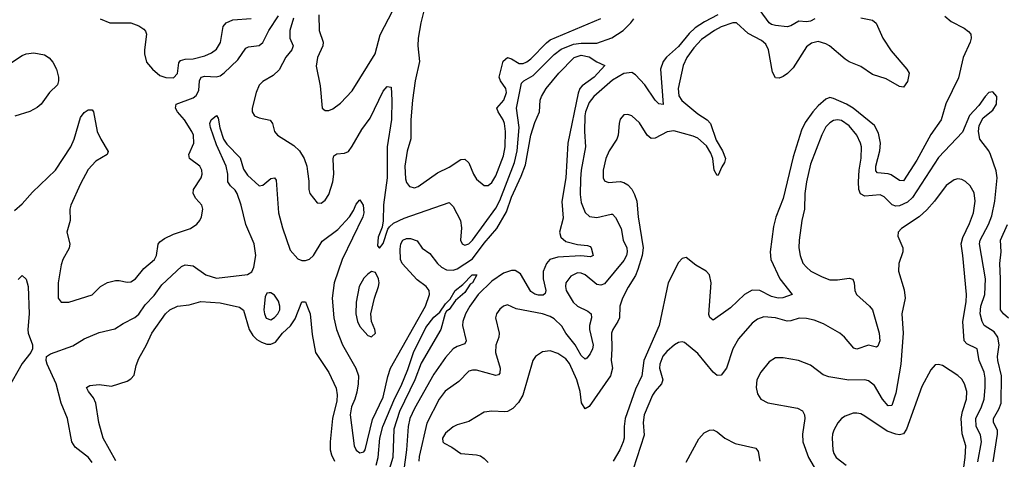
# Model space of a CAD drawing. Header units: inches. Extents: x 1682530 to 1839546, y 640742 to 791647.
# Tile 132 of 256: x 1718517 to 1723589, y 680280 to 682545. Entities that reach past the tile are written whole.
import ezdxf

# ---------------------------------------------------------------- set-up
doc = ezdxf.new("R2010")
doc.units = ezdxf.units.IN
doc.header["$MEASUREMENT"] = 0
doc.layers.add('B7618', color=7, linetype='Continuous')
doc.layers.add('B7628', color=7, linetype='Continuous')

msp = doc.modelspace()

# ---------------------------------------------------------------- linework, layer by layer
at = {"layer": 'B7618', "color": 5}
for points, elevation in [([(1718490, 681562.6), (1718530, 681596.5), (1718583.5, 681656.5), (1718700.9, 681770), (1718780.9, 681890), (1718797.6, 681930), (1718830, 682040.7), (1718850, 682067.7), (1718870, 682080.7), (1718890, 682081), (1718897.3, 682070), (1718916, 681970), (1718934.3, 681930), (1718972.9, 681867.1), (1718968.2, 681850), (1718910, 681816.8), (1718870, 681773.5), (1718830, 681700.5), (1718780.7, 681590), (1718775.5, 681570), (1718776.5, 681510), (1718760.2, 681450), (1718776.1, 681390), (1718772, 681368), (1718738.9, 681310), (1718730, 681282), (1718716, 681190), (1718714.9, 681110), (1718730, 681090.6), (1718770, 681090.4), (1718890, 681127.2), (1718932.8, 681170), (1718970, 681191.3), (1719010, 681201.5), (1719030, 681202), (1719070, 681192.2), (1719090, 681195.2), (1719113.1, 681210), (1719157.1, 681262.9), (1719210.7, 681310), (1719221.1, 681330), (1719230.6, 681389.4), (1719239.1, 681400.9), (1719262.4, 681417.6), (1719310, 681439.8), (1719397.6, 681470), (1719428.9, 681491.1), (1719444.7, 681510), (1719453, 681530), (1719459.7, 681570), (1719454.7, 681590), (1719424, 681624), (1719410.8, 681650), (1719411.9, 681670), (1719451.7, 681730), (1719456.5, 681750), (1719454.6, 681770), (1719444.4, 681790), (1719391, 681830), (1719389, 681850), (1719413.6, 681910), (1719412.1, 681950), (1719404.2, 681970), (1719366.6, 682030), (1719329.9, 682070), (1719319.3, 682090), (1719322.5, 682110), (1719410, 682143.5), (1719425.4, 682154.6), (1719439, 682181), (1719443, 682230), (1719451.2, 682248.8), (1719470, 682254.8), (1719529.2, 682250.8), (1719550, 682256.8), (1719570, 682270.9), (1719640.8, 682339.2), (1719682, 682398), (1719695.2, 682404.8), (1719750, 682412.6), (1719770, 682427.5), (1719801.1, 682490), (1719850, 682564.7)], 460), ([(1719927, 682553), (1719908.7, 682490), (1719909.3, 682450), (1719925.8, 682410), (1719919.4, 682390), (1719888, 682352), (1719853.6, 682286.4), (1719822.5, 682257.5), (1719770, 682226.3), (1719750, 682208.4), (1719735.1, 682170), (1719714.3, 682090), (1719715.3, 682070), (1719726, 682050), (1719750, 682038.9), (1719807.5, 682027.5), (1719819.5, 682010), (1719830.3, 681970), (1719845.3, 681950), (1719930, 681897.8), (1719958.6, 681870), (1719982, 681830), (1719996, 681790), (1720000, 681762.7)], 460), ([(1718932, 682550), (1718982, 682530), (1719090, 682528.5), (1719130, 682514.4), (1719156.5, 682496.5), (1719165.7, 682485.7), (1719170.3, 682470), (1719160.2, 682390), (1719160.2, 682370), (1719170, 682327.3), (1719201.6, 682290), (1719238.6, 682258.6), (1719270, 682247.1), (1719310, 682246.5), (1719330, 682268.2), (1719336.8, 682323.2), (1719344.8, 682335.2), (1719370, 682341.5), (1719410, 682343.1), (1719470, 682358.6), (1719505.5, 682374.5), (1719530, 682394), (1719551.7, 682428.3), (1719564.9, 682510), (1719580.7, 682530), (1719615.4, 682544.6), (1719708.6, 682551.4)], 480), ([(1718470, 682321.5), (1718530, 682361.5), (1718550, 682369.3), (1718590, 682374.7), (1718644.1, 682364.1), (1718668.6, 682348.6), (1718687.2, 682327.2), (1718706.2, 682290), (1718716.9, 682250), (1718717.6, 682230), (1718711.1, 682208.9), (1718670, 682169.6), (1718626.9, 682110), (1718607.8, 682092.2), (1718570, 682071.6), (1718491.9, 682048.1)], 460), ([(1718890, 680263.6), (1718871.7, 680290), (1718803.3, 680343.3), (1718786, 680370), (1718764, 680490), (1718730.5, 680570.5), (1718704.2, 680670), (1718659.4, 680770), (1718654.2, 680790), (1718655.6, 680810), (1718676, 680824), (1718790, 680864.5), (1718850, 680901.3), (1718926.9, 680933.1), (1719007.1, 680952.9), (1719050, 680980.2), (1719110, 681010.2), (1719131.1, 681028.9), (1719163.4, 681076.6), (1719210, 681123.7), (1719250, 681180.1), (1719350, 681273), (1719370, 681281.6), (1719410, 681278), (1719476, 681230), (1719530, 681213.9), (1719690, 681232), (1719713.4, 681246.6), (1719723.7, 681270), (1719733.1, 681330), (1719725.6, 681390), (1719682.8, 681490), (1719657.3, 681590), (1719637, 681650), (1719627.7, 681667.7), (1719603.1, 681690), (1719589.8, 681710), (1719589.3, 681750), (1719581.1, 681790), (1719530, 681900.5), (1719499.6, 681990), (1719496.2, 682010), (1719503.2, 682030), (1719530, 682051.2), (1719538.7, 682038.7), (1719547.7, 681987.7), (1719566.4, 681930), (1719584.8, 681904.8), (1719653.3, 681833.3), (1719670, 681774.6), (1719690, 681744.8), (1719750, 681688.9), (1719770, 681692.2), (1719810, 681726.4), (1719830, 681730.4), (1719837.8, 681717.8), (1719850, 681551), (1719870, 681472.4), (1719910, 681357.8), (1719950, 681313.6), (1719970, 681303.9), (1719990, 681303.9), (1720000, 681308)], 440), ([(1718510, 681207.3), (1718530, 681228), (1718550, 681208.2), (1718560.6, 681170), (1718565, 681030), (1718559.5, 680950), (1718561.5, 680930), (1718583.2, 680870), (1718582.9, 680850), (1718574, 680830), (1718530, 680773.7), (1718456.4, 680643.6)], 440), ([(1719012.7, 680272.7), (1718947, 680390), (1718924, 680470), (1718908.8, 680570), (1718897.4, 680597.4), (1718871.5, 680630), (1718862, 680650), (1718879.1, 680660.9), (1718926.2, 680666.2), (1718990, 680657.6), (1719070, 680683.1), (1719090, 680694.4), (1719106, 680714), (1719116.6, 680763.4), (1719130, 680799.1), (1719170.5, 680869.5), (1719197.8, 680930), (1719268, 681030), (1719290, 681050.2), (1719330, 681070.2), (1719390, 681076.9), (1719450, 681093.7), (1719550, 681086.5), (1719650, 681064.9), (1719670, 681048.2), (1719699, 680950), (1719717.5, 680917.5), (1719738, 680898), (1719763.3, 680883.3), (1719790, 680874.2), (1719810, 680873.5), (1719835.4, 680884.6), (1719870, 680930.9), (1719912.7, 680967.3), (1719935.3, 681004.7), (1719970, 681091.3), (1719990, 681091.3), (1720000, 681064.7)], 420)]:
    msp.add_lwpolyline(points, dxfattribs=dict(at, elevation=elevation))
at = {"layer": 'B7618', "color": 5, "elevation": 440}
msp.add_lwpolyline([(1719810, 681137.7), (1719802.3, 681137.7), (1719790, 681135.8), (1719782.2, 681117.8), (1719775.3, 681050), (1719777.8, 681030), (1719787.4, 681007.4), (1719810, 680998.7), (1719830, 681010.2), (1719847.5, 681030), (1719856.7, 681050), (1719857.5, 681070), (1719850, 681095.3), (1719830, 681125.5)], close=True, dxfattribs=at)
at = {"layer": 'B7628', "color": 5}
for points, elevation in [([(1720627.9, 682710), (1720582.9, 682530), (1720569.6, 682450), (1720568.4, 682410), (1720576.4, 682330), (1720555, 682230), (1720539.8, 682130), (1720531.5, 682030), (1720531.7, 681931.7), (1720512.6, 681867.4), (1720500.3, 681790), (1720504.8, 681724.8), (1720510, 681706.7), (1720525.5, 681685.5), (1720550, 681678.6), (1720570, 681686.4), (1720670, 681756.5), (1720730, 681784.7), (1720790, 681824.7), (1720810, 681826.5), (1720830, 681808.7), (1720854.2, 681750), (1720870, 681723.6), (1720910, 681690.3), (1720930, 681690.3), (1720950, 681707.1), (1720970, 681740.2), (1721010, 681844.6), (1721018, 681890), (1721020.4, 681970), (1721014.7, 682010), (1721007.8, 682030), (1720981.5, 682070), (1720975.8, 682090), (1721010.4, 682130), (1721024.2, 682170), (1721020.5, 682190), (1720994, 682230), (1720986.8, 682250), (1721008.1, 682331.9), (1721030, 682350.2), (1721050, 682343.8), (1721090, 682318.9), (1721110, 682319.8), (1721130, 682328.6), (1721150, 682343.8), (1721230, 682426.3), (1721250, 682440.9), (1721510, 682550.9)], 480), ([(1720057.8, 682570), (1720059, 682490), (1720079.5, 682430), (1720078.8, 682410), (1720051.3, 682350), (1720045.1, 682305.1), (1720064.5, 682204.5), (1720074.8, 682090), (1720090, 682077.3), (1720110, 682077.3), (1720130, 682085.5), (1720170, 682114.9), (1720230, 682178.4), (1720348.3, 682370), (1720373.1, 682466.9), (1720482.6, 682677.4)], 480), ([(1722114, 682570), (1722045.5, 682534.5), (1721997.1, 682502.9), (1721965.8, 682474.2), (1721910, 682406.7), (1721848.2, 682351.8), (1721831.3, 682330), (1721818.1, 682290), (1721831, 682109), (1721810, 682111.1), (1721790, 682131.1), (1721737.7, 682210), (1721690, 682261.6), (1721670, 682273.2), (1721630, 682267.3), (1721570, 682234), (1721475.2, 682150), (1721450, 682118.7), (1721431.1, 682071.1), (1721428.8, 682050), (1721425.7, 681970), (1721430.9, 681890), (1721409.3, 681770.7), (1721405.6, 681725.6), (1721404.9, 681644.9), (1721410, 681604), (1721430, 681552.2), (1721451.7, 681531.7), (1721490, 681525.5), (1721563.5, 681543.5), (1721570, 681543.2), (1721586.7, 681526.7), (1721615.9, 681470), (1721625.7, 681410), (1721645, 681370), (1721647, 681350), (1721642.2, 681330), (1721630, 681304.2), (1721530, 681184.5), (1721510, 681177.7), (1721490, 681181.3), (1721430, 681230.9), (1721410, 681239.9), (1721390, 681241.3), (1721355.8, 681224.2), (1721331, 681190), (1721328.2, 681170), (1721331.7, 681150), (1721368.7, 681090), (1721390, 681068.7), (1721443.7, 681043.7), (1721461.5, 681030), (1721462.3, 681010), (1721452.1, 680970), (1721452.5, 680950), (1721470.9, 680869.1), (1721468.3, 680850), (1721456.2, 680823.8), (1721438, 680802), (1721430, 680796.4), (1721410, 680815.5), (1721378.5, 680870), (1721330.8, 680930), (1721310, 680966.9), (1721270, 681004.9), (1721250, 681016.7), (1721210.3, 681030.3), (1721075, 681055), (1721030, 681077), (1721010, 681069.5), (1720990, 681054.5), (1720972.7, 681030), (1720968.5, 681010), (1720986.5, 680930), (1720985, 680910), (1720970, 680869.2), (1720967.3, 680830), (1720992.1, 680750), (1720990, 680723.7), (1720983.6, 680716.4), (1720970, 680712.1), (1720870, 680739.5), (1720850, 680740.3), (1720830, 680734.8), (1720778.9, 680681.1), (1720709.3, 680630.7), (1720677.2, 680590), (1720613.7, 680466.3), (1720574.2, 680294.2), (1720572.8, 680270)], 460), ([(1722850, 682554.7), (1722910, 682543.1), (1722928.3, 682528.3), (1722962.6, 682450), (1723005.6, 682385.6), (1723087.3, 682290), (1723099.2, 682270), (1723090, 682227.3), (1723070, 682197.6), (1723050, 682201.3), (1722979.9, 682239.9), (1722910, 682263.2), (1722850, 682305), (1722790, 682328.8), (1722770, 682341.7), (1722688, 682410), (1722670, 682420.7), (1722630, 682432.4), (1722595.4, 682424.6), (1722570, 682405.3), (1722502, 682298), (1722472.6, 682267.4), (1722450, 682252), (1722430, 682244.8), (1722410, 682245.7), (1722394.5, 682274.6), (1722375.2, 682390), (1722360, 682420), (1722338.1, 682438.1), (1722270, 682473.5), (1722210, 682528.9), (1722190, 682529.2), (1722130, 682509), (1722096.1, 682490), (1722030, 682443.4), (1721990, 682400.8), (1721953.2, 682350), (1721934.1, 682310), (1721908.6, 682191.4), (1721913.3, 682153.3), (1721928.7, 682128.7), (1722010, 682059.5), (1722058.6, 682030), (1722075.2, 682010), (1722105.3, 681925.3), (1722137.7, 681870), (1722152.3, 681830), (1722148.5, 681810), (1722133.2, 681786.8), (1722115.3, 681744.7), (1722110, 681742), (1722094.7, 681770), (1722087.3, 681830), (1722077.6, 681857.6), (1722054.8, 681894.8), (1722010, 681934.9), (1721986.1, 681946.1), (1721887.2, 681972.8), (1721852.7, 681967.3), (1721790, 681934.5), (1721770, 681932.6), (1721750, 681949.6), (1721710, 682014.3), (1721670.6, 682050.6), (1721650, 682056.8), (1721630, 682054.5), (1721610, 682033.3), (1721604.3, 682010), (1721600.6, 681950), (1721592.8, 681930), (1721554.1, 681870), (1721536.8, 681830), (1721522.6, 681770), (1721522, 681730), (1721530, 681715.3), (1721550, 681707.2), (1721610, 681711.4), (1721630, 681706.3), (1721650, 681695.3), (1721670, 681672.2), (1721684.8, 681644.8), (1721695.9, 681610), (1721702.4, 681530), (1721728.4, 681370), (1721723.7, 681330), (1721702.1, 681257.9), (1721690, 681227.9), (1721652, 681168), (1721622.1, 681110), (1721608.9, 681070), (1721606, 681010), (1721598.5, 680990), (1721571.7, 680950), (1721565.5, 680930), (1721568.1, 680850), (1721564.2, 680790), (1721570.6, 680750), (1721560.4, 680710), (1721450, 680551.9), (1721430, 680539.7), (1721411.6, 680571.7), (1721403.6, 680630), (1721387.4, 680690), (1721350, 680773.9), (1721330, 680797.6), (1721290, 680825.2), (1721250, 680838.7), (1721210, 680834), (1721174, 680810), (1721160.9, 680790), (1721108.7, 680610), (1721086.7, 680573.3), (1721057.7, 680542.3), (1721030, 680526.6), (1721015.5, 680524.5), (1720950, 680528.7), (1720910, 680523.1), (1720830, 680474.5), (1720770, 680457.2), (1720750, 680447.2), (1720710, 680415.6), (1720694.7, 680390), (1720696, 680370), (1720703.5, 680363.5), (1720743.4, 680343.3), (1720790, 680310.2), (1720870, 680303.5), (1720890, 680297.8), (1720910, 680285.2), (1720930, 680263.6)], 480), ([(1723282.8, 682562.8), (1723315.4, 682535.4), (1723381.9, 682501.8), (1723405.3, 682485.3), (1723416.1, 682470), (1723417.8, 682450), (1723412.7, 682430), (1723377, 682350), (1723353.5, 682246.5), (1723288, 682112), (1723263.4, 682030), (1723210, 681953.5), (1723139.2, 681820.8), (1723070, 681715.3), (1723050, 681717.3), (1723006.5, 681746.5), (1722990, 681752), (1722936.6, 681756.6), (1722926.9, 681766.9), (1722927.5, 681790), (1722947.3, 681870), (1722951.5, 681910), (1722941.4, 681961.4), (1722919.8, 681999.8), (1722810, 682089.4), (1722775.7, 682110), (1722710, 682139.9), (1722690, 682143.7), (1722670, 682136.3), (1722630, 682101.4), (1722602.2, 682070), (1722564, 682016), (1722544.4, 681975.6), (1722500.8, 681839.2), (1722450, 681624.5), (1722412.2, 681527.8), (1722400.8, 681479.2), (1722383.4, 681350), (1722386.6, 681310), (1722433.2, 681210), (1722495.5, 681130), (1722448.2, 681111.8), (1722424, 681110), (1722390, 681119.1), (1722330, 681150.5), (1722290, 681151.2), (1722250.6, 681129.4), (1722178.5, 681061.5), (1722090, 680996.9), (1722071.7, 681011.7), (1722067.3, 681027.3), (1722078.8, 681190), (1722070.6, 681230), (1722053.3, 681250), (1722000.2, 681280.2), (1721950, 681319.5), (1721930, 681314.5), (1721910, 681294), (1721858.2, 681190), (1721811.9, 680970), (1721732.8, 680790), (1721722.2, 680710), (1721690, 680641.8), (1721636.6, 680490), (1721630.1, 680450), (1721630.6, 680390), (1721625.3, 680370), (1721609, 680330), (1721574.6, 680270)], 520), ([(1722613.7, 682550), (1722590, 682537.8), (1722570, 682533.8), (1722530, 682537.4), (1722490, 682514.2), (1722470.9, 682509.1), (1722410, 682515.3), (1722390, 682521.1), (1722377.9, 682530), (1722331.9, 682591.9)], 460), ([(1720000, 681762.7), (1720007.3, 681712.7), (1720006.7, 681670), (1720012.4, 681650), (1720050, 681602), (1720070, 681600.4), (1720090, 681614.9), (1720110, 681645.5), (1720129.8, 681710), (1720134.9, 681750), (1720131.1, 681828.9), (1720136.1, 681843.9), (1720150, 681854.9), (1720190, 681856.9), (1720210, 681867), (1720230, 681893.4), (1720280.1, 681979.9), (1720322.6, 682037.4), (1720390, 682176.5), (1720410, 682200.3), (1720430, 682198), (1720434.8, 682130), (1720431.6, 682031.6), (1720409.6, 681890), (1720410.1, 681729.9), (1720390.8, 681590.8), (1720390.2, 681509.8), (1720383.4, 681476.6), (1720364.4, 681424.4), (1720360.9, 681380.9), (1720370, 681367.7), (1720390, 681393), (1720414.2, 681465.8), (1720421.5, 681478.5), (1720443.2, 681496.8), (1720497.1, 681522.9), (1720730, 681603.6), (1720750, 681583.1), (1720787.1, 681510), (1720793, 681473), (1720788.5, 681410), (1720797, 681390), (1720810, 681383.2), (1720830, 681391), (1720850, 681409), (1720970, 681574.5), (1720990, 681614.6), (1721066.4, 681810), (1721080.5, 681870), (1721089.9, 681990), (1721076, 682090), (1721102.4, 682217.6), (1721113.3, 682230), (1721162, 682258), (1721270, 682365.5), (1721306.3, 682393.7), (1721370, 682419.9), (1721410, 682425), (1721490, 682424.9), (1721568, 682452), (1721625, 682490), (1721666, 682530), (1721680.2, 682550)], 460), ([(1720000, 681308), (1720010, 681312.2), (1720030, 681330.2), (1720075.2, 681404.8), (1720155.4, 681464.6), (1720216.8, 681530), (1720237.4, 681562.6), (1720250, 681594.4), (1720270, 681617.1), (1720287.2, 681590), (1720290.6, 681550), (1720285.5, 681530), (1720177.9, 681310), (1720136.8, 681190), (1720127.4, 681110), (1720134.8, 681010), (1720148.9, 680948.9), (1720180.6, 680870), (1720249, 680750), (1720262.3, 680710), (1720261.4, 680670), (1720253.5, 680626.5), (1720243.6, 680590), (1720225.6, 680550), (1720219.1, 680510), (1720240.1, 680350), (1720250, 680328), (1720270, 680313.4), (1720290, 680318.5), (1720296.1, 680330), (1720334.4, 680485.6), (1720390, 680601.2), (1720412.7, 680707.3), (1720427.1, 680750), (1720606.9, 681070), (1720628, 681130), (1720626, 681150), (1720610.7, 681170), (1720565.2, 681205.2), (1720486.6, 681290), (1720479, 681310), (1720477, 681362.9), (1720480.2, 681390), (1720489.9, 681410), (1720510, 681418.3), (1720530, 681417.7), (1720565.2, 681405.2), (1720590, 681368), (1720630, 681340.3), (1720669.2, 681289.2), (1720690.2, 681270), (1720716, 681256), (1720750, 681254.2), (1720770, 681262.4), (1720850, 681313), (1720910, 681394.3), (1720974.4, 681470), (1721024.8, 681555.2), (1721050, 681630.2), (1721100.3, 681739.7), (1721121.8, 681798.2), (1721150, 681950.4), (1721170, 682015.3), (1721194.6, 682070), (1721198.7, 682130), (1721204.8, 682150), (1721228.7, 682190), (1721293.7, 682270), (1721373.5, 682350), (1721410, 682362), (1721450, 682354.4), (1721490, 682327.7), (1721531.5, 682310), (1721475.6, 682250), (1721415, 682205), (1721402.6, 682190), (1721393.9, 682166.1), (1721340.3, 681910), (1721330.7, 681730), (1721309.4, 681609.4), (1721316.4, 681523.6), (1721298.4, 681450), (1721304.3, 681424.2), (1721330, 681402.7), (1721390, 681386.4), (1721442.2, 681382.2), (1721456.4, 681376.4), (1721461.7, 681370), (1721470.4, 681330), (1721456.9, 681323.1), (1721408.2, 681328.2), (1721290, 681321), (1721248.5, 681310), (1721230.9, 681289.1), (1721212.8, 681247.2), (1721213.1, 681210), (1721228, 681150), (1721224.4, 681135.5), (1721213.1, 681126.9), (1721190, 681125.5), (1721170, 681130.4), (1721150, 681144.2), (1721096.6, 681236.6), (1721070, 681253.1), (1721050, 681252.6), (1721010, 681239.3), (1720950, 681198.9), (1720879.5, 681130), (1720835.4, 681070), (1720813.9, 681030), (1720799.6, 680990), (1720797.5, 680970), (1720816.5, 680890), (1720810, 680874.5), (1720770, 680861), (1720750, 680849.1), (1720710, 680804.5), (1720650, 680719.5), (1720550, 680542.9), (1720526.3, 680490), (1720517.6, 680450), (1720509.3, 680330), (1720494, 680214)], 440), ([(1723532.5, 680267.5), (1723553.6, 680410), (1723553.7, 680430), (1723533.8, 680470), (1723532.7, 680490), (1723561.4, 680538.6), (1723572.1, 680570), (1723574.3, 680710), (1723555.8, 680790), (1723554.3, 680810), (1723562.8, 680870), (1723556, 680910), (1723536.6, 680936.6), (1723485.5, 680970), (1723475, 680990), (1723465.5, 681030), (1723468.8, 681070), (1723488, 681130), (1723492.9, 681210), (1723461.5, 681390), (1723465.3, 681410), (1723508.4, 681490), (1723525.4, 681534.6), (1723540.6, 681610), (1723552.6, 681730), (1723547.4, 681767.4), (1723518.4, 681850), (1723508.7, 681870), (1723463.1, 681930), (1723455.6, 681970), (1723460.1, 681999.9), (1723479.7, 682040.3), (1723530, 682079.1), (1723549.5, 682110), (1723551.1, 682150), (1723530, 682174), (1723510, 682169.4), (1723490.6, 682150), (1723457.4, 682102.6), (1723410, 682052.3), (1723374.6, 681965.4), (1723250, 681835.5), (1723116.1, 681630), (1723090, 681605.2), (1723050, 681585.5), (1723030, 681584.2), (1723010.9, 681590.9), (1722970, 681632.8), (1722950, 681643.7), (1722870, 681636.5), (1722847.8, 681647.8), (1722839.9, 681670), (1722837.9, 681710), (1722841.4, 681770), (1722851.5, 681831.5), (1722853.3, 681890), (1722848.6, 681910), (1722829.3, 681950), (1722790, 681998.4), (1722750, 682025.2), (1722730, 682028.7), (1722710, 682025.6), (1722690, 682013.8), (1722670, 681992.8), (1722648.3, 681951.7), (1722590, 681800.5), (1722570.1, 681709.9), (1722561.3, 681650), (1722560.5, 681570), (1722545.6, 681510), (1722532.7, 681410), (1722531.1, 681370), (1722536.9, 681330), (1722551.7, 681291.7), (1722570.3, 681270), (1722593.1, 681250), (1722650, 681219.7), (1722690, 681205.5), (1722730, 681205.5), (1722790, 681214.2), (1722809, 681209), (1722815.9, 681190), (1722819.7, 681150), (1722828, 681130), (1722894.9, 681070), (1722910.2, 681050.2), (1722944.6, 680930), (1722947.1, 680890), (1722936.9, 680863.1), (1722930, 680858), (1722890, 680868), (1722830, 680848.6), (1722813.2, 680853.2), (1722766.6, 680910), (1722742.7, 680930), (1722657.6, 680977.6), (1722610, 680997.9), (1722570, 681006), (1722532.3, 681007.7), (1722490, 680993.8), (1722470, 680992.2), (1722410, 681009.1), (1722350, 681014.3), (1722317.7, 681002.3), (1722290, 680981.6), (1722219.5, 680900.5), (1722190.2, 680850), (1722157.5, 680750), (1722130, 680714.7), (1722110, 680712.8), (1722090, 680729.7), (1722010, 680826.2), (1721941.7, 680881.7), (1721930, 680885.1), (1721910, 680881.7), (1721890, 680869.8), (1721850, 680836.2), (1721830, 680811.4), (1721813.8, 680770), (1721812.3, 680750), (1721830.2, 680690), (1721823.5, 680670), (1721790, 680631.6), (1721777.6, 680610), (1721733.1, 680510), (1721728.5, 680470), (1721734.5, 680405.5), (1721676.8, 680230)], 540), ([(1723453.4, 680266.6), (1723471.1, 680370), (1723466.2, 680406.2), (1723444.1, 680450), (1723442.2, 680490), (1723471.7, 680550), (1723484.9, 680590), (1723491.1, 680650), (1723490, 680699), (1723484.8, 680730), (1723459.9, 680790), (1723448.9, 680848.9), (1723395.4, 680875.4), (1723382.9, 680890), (1723376, 680990), (1723392.1, 681092.1), (1723393.9, 681130), (1723376, 681330), (1723366.4, 681390), (1723376.1, 681423.9), (1723410, 681495.6), (1723429.9, 681550), (1723439.1, 681610), (1723433, 681653), (1723414, 681690), (1723390, 681712), (1723370, 681722), (1723350, 681725.3), (1723330, 681720.3), (1723290, 681691.8), (1723229.4, 681610), (1723190, 681565.5), (1723150, 681529), (1723059.5, 681470), (1723043.1, 681450), (1723041.1, 681430), (1723065.7, 681370), (1723066, 681350), (1723046, 681290), (1723044.6, 681250), (1723074.1, 681154.1), (1723078.4, 681110), (1723060.8, 681030), (1723068.4, 680930), (1723056.8, 680770), (1723030, 680622), (1723010, 680558), (1722990, 680556.4), (1722961.3, 680590), (1722920.4, 680660.4), (1722890, 680684.8), (1722870, 680689.9), (1722788.7, 680688.7), (1722685.2, 680705.2), (1722656.4, 680716.4), (1722590, 680765.1), (1722529, 680790), (1722450, 680803.5), (1722410, 680802.6), (1722377.8, 680782.2), (1722334.9, 680730), (1722314.9, 680690), (1722310.3, 680650), (1722318, 680618), (1722335.5, 680590), (1722371.5, 680571.6), (1722524.5, 680544.5), (1722550.3, 680530), (1722559.6, 680510), (1722562, 680490), (1722549.4, 680410), (1722551.8, 680370), (1722580.1, 680290), (1722610, 680240.7)], 560), ([(1723610, 681008.1), (1723584.4, 681030), (1723569.2, 681050), (1723569.9, 681210), (1723565.3, 681290), (1723572.9, 681350), (1723569.4, 681410), (1723605.3, 681490)], 520), ([(1720354.2, 680250), (1720364.4, 680290), (1720373, 680390), (1720388, 680450), (1720450, 680595.2), (1720481.9, 680658.1), (1720517.1, 680742.9), (1720546.4, 680830), (1720610, 680959.5), (1720650, 681012.1), (1720681, 681039), (1720710, 681081.1), (1720735.2, 681104.8), (1720759.7, 681150), (1720799.6, 681180.4), (1720847.6, 681230), (1720871.4, 681230), (1720850.1, 681190), (1720838, 681182), (1720810, 681139.8), (1720762, 681098), (1720730, 681053), (1720716.3, 681043.7), (1720708.5, 681031.5), (1720686, 680950), (1720584.7, 680775.3), (1720552.2, 680690), (1720473.8, 680526.2), (1720444.8, 680435.2), (1720438.7, 680290), (1720416, 680210)], 420), ([(1720000, 681064.7), (1720013, 681030), (1720023.4, 680923.4), (1720041.6, 680830), (1720110, 680726.8), (1720147.4, 680647.4), (1720151.9, 680611.9), (1720150, 680582), (1720127.8, 680490), (1720117.2, 680370), (1720116.9, 680330), (1720122.9, 680302.9), (1720138.2, 680270)], 420), ([(1723374.5, 680190), (1723388.1, 680290), (1723391.3, 680350), (1723371.4, 680411.4), (1723366.4, 680490), (1723373.3, 680526.7), (1723394.2, 680590), (1723396.4, 680630), (1723384.8, 680670), (1723370, 680693.3), (1723350, 680712), (1723270, 680764.2), (1723250, 680769.7), (1723232.8, 680767.2), (1723210, 680741.6), (1723163.8, 680656.2), (1723084.6, 680435.4), (1723070, 680412.3), (1723050, 680406.8), (1723030.1, 680409.9), (1722986.2, 680426.2), (1722870, 680503.5), (1722850, 680514), (1722830, 680518), (1722810, 680518), (1722770, 680503.1), (1722750.2, 680489.8), (1722731, 680469), (1722710.3, 680430), (1722704.9, 680410), (1722702.2, 680390), (1722706.2, 680330), (1722711, 680310), (1722723.8, 680290), (1722775.3, 680250)], 580), ([(1721950, 680264.9), (1722014.8, 680385.2), (1722043.3, 680416.7), (1722070, 680430.3), (1722090, 680431.7), (1722110, 680422.6), (1722149.4, 680389.4), (1722202.1, 680362.1), (1722310, 680337), (1722320.8, 680320.8), (1722330.2, 680270)], 540)]:
    msp.add_lwpolyline(points, dxfattribs=dict(at, elevation=elevation))
at = {"layer": 'B7628', "color": 5, "elevation": 460}
msp.add_lwpolyline([(1720330, 681247.3), (1720310, 681235.1), (1720290, 681212.8), (1720266.4, 681170), (1720250.2, 681090), (1720247.8, 681030), (1720256.9, 680990), (1720270, 680963.8), (1720310, 680919.1), (1720330, 680910.8), (1720349.2, 680930), (1720346, 680950), (1720329.6, 680989.6), (1720326.3, 681030), (1720344, 681110), (1720365.7, 681170), (1720368.4, 681190), (1720365.4, 681210), (1720350, 681243.7)], close=True, dxfattribs=at)

doc.saveas('drawing.dxf')
